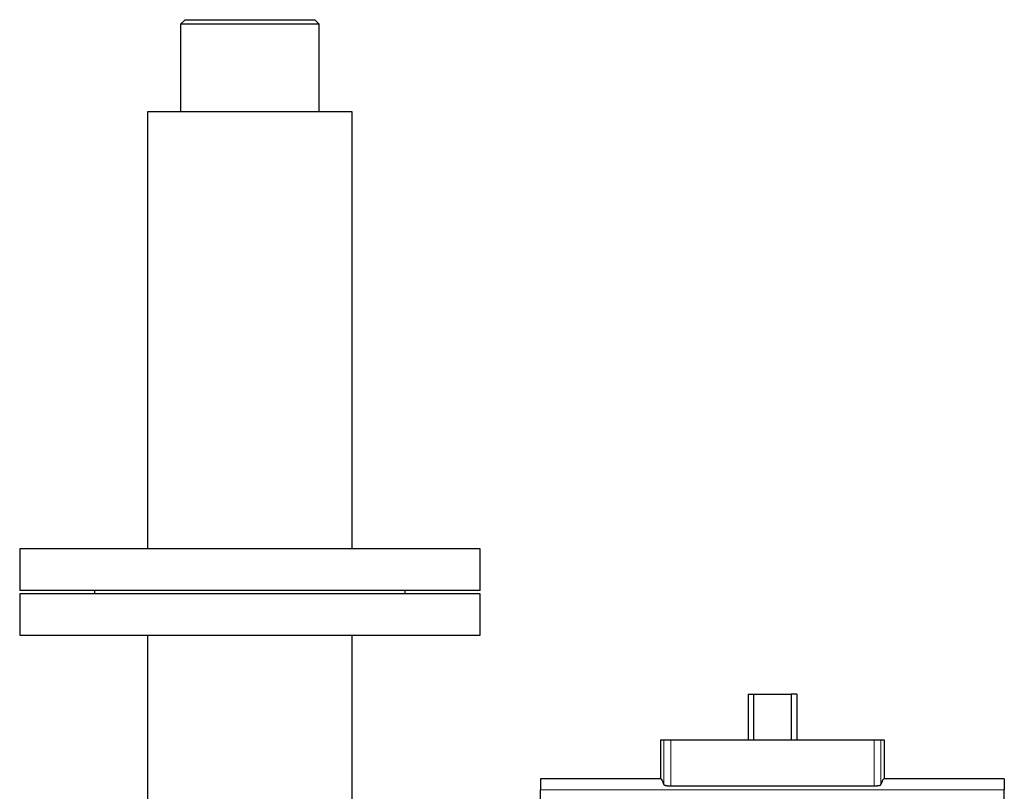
# Model space of a CAD drawing. Header units: inches. Extents: x 0 to 20790, y -12 to 14700.
# Tile 100 of 256: x 1450 to 1877, y 12234 to 12569. Entities that reach past the tile are written whole.
import ezdxf

# ---------------------------------------------------------------- set-up
doc = ezdxf.new("R2010")
doc.units = ezdxf.units.IN
doc.layers.add('1', color=7, linetype='Continuous', true_color=0xffffff)

msp = doc.modelspace()

# ---------------------------------------------------------------- linework, layer by layer
at = {"layer": '1', "color": 2, "linetype": 'Continuous', "lineweight": 25}
for p, q in [((1521.408, 12568.963), (1519.408, 12566.963)), ((1521.408, 12568.963), (1577.708, 12568.963)), ((1579.708, 12566.963), (1577.708, 12568.963)), ((1519.408, 12566.963), (1519.408, 12528.963)), ((1579.708, 12566.963), (1519.408, 12566.963)), ((1579.708, 12528.963), (1579.708, 12566.963)), ((1505.108, 12528.963), (1505.108, 12434.963)), ((1541.745, 12528.963), (1505.108, 12528.963)), ((1594.008, 12528.963), (1541.745, 12528.963)), ((1594.008, 12434.963), (1594.008, 12528.963)), ((1505.108, 12434.963), (1505.108, 12338.963)), ((1594.008, 12338.963), (1594.008, 12434.963)), ((1449.558, 12338.963), (1449.558, 12320.963)), ((1649.558, 12338.963), (1449.558, 12338.963)), ((1649.558, 12320.963), (1649.558, 12338.963)), ((1649.558, 12320.963), (1449.558, 12320.963)), ((1449.558, 12319.463), (1449.558, 12301.463)), ((1649.558, 12319.463), (1449.558, 12319.463)), ((1482.058, 12320.963), (1482.058, 12319.463)), ((1617.058, 12319.463), (1617.058, 12320.963)), ((1649.558, 12301.463), (1649.558, 12319.463)), ((1449.558, 12301.463), (1649.558, 12301.463)), ((1505.108, 12301.463), (1505.108, 12129.464)), ((1594.008, 12129.464), (1594.008, 12301.463)), ((1766.007, 12275.913), (1768.374, 12275.913)), ((1766.007, 12275.913), (1766.007, 12255.963)), ((1768.374, 12275.913), (1784.743, 12275.913)), ((1768.374, 12275.913), (1768.374, 12255.963)), ((1787.11, 12275.913), (1784.743, 12275.913)), ((1784.743, 12275.913), (1784.743, 12255.963)), ((1787.11, 12275.913), (1787.11, 12255.963)), ((1727.986, 12255.963), (1729.41, 12255.963)), ((1727.986, 12255.963), (1727.986, 12239.127)), ((1729.41, 12255.963), (1732.401, 12255.963)), ((1732.401, 12255.963), (1820.715, 12255.963)), ((1820.715, 12255.963), (1823.707, 12255.963)), ((1823.707, 12255.963), (1825.131, 12255.963)), ((1825.131, 12255.963), (1825.131, 12239.127)), ((1727.986, 12239.127), (1675.808, 12239.127)), ((1675.808, 12239.127), (1675.808, 12234.242)), ((1877.308, 12239.127), (1825.131, 12239.127)), ((1877.308, 12239.127), (1877.308, 12234.242)), ((1675.808, 12225.953), (1675.808, 12234.242)), ((1732.401, 12236.018), (1820.715, 12236.018)), ((1877.308, 12225.953), (1877.308, 12234.242))]:
    msp.add_line(p, q, dxfattribs=at)
at = {"layer": '1', "color": 110, "linetype": 'Continuous', "lineweight": 13}
for p, q in [((1729.41, 12255.963), (1729.41, 12236.584)), ((1732.401, 12255.963), (1732.401, 12236.018)), ((1820.715, 12255.963), (1820.715, 12236.018)), ((1823.707, 12255.963), (1823.707, 12236.584)), ((1877.308, 12234.242), (1675.808, 12234.242))]:
    msp.add_line(p, q, dxfattribs=at)
at = {"layer": '1', "color": 2, "linetype": 'Continuous', "lineweight": 25}
for centre, start_param, end_param in [((1727.986, 12092.83), 6.096446, 6.2831853), ((1825.131, 12092.83), 0, 0.1867393)]:
    msp.add_ellipse(centre, major_axis=(0, 146.297), ratio=0.0524078, start_param=start_param, end_param=end_param, dxfattribs=at)
for points, knots in [([(1729.41, 12236.584), (1729.414, 12236.566), (1729.424, 12236.548), (1729.445, 12236.521), (1729.453, 12236.512), (1729.471, 12236.495), (1729.481, 12236.486), (1729.515, 12236.459), (1729.542, 12236.441), (1729.588, 12236.415), (1729.605, 12236.407), (1729.64, 12236.39), (1729.659, 12236.381), (1729.718, 12236.356), (1729.762, 12236.339), (1729.833, 12236.315), (1729.858, 12236.306), (1729.909, 12236.291), (1729.936, 12236.283), (1730.018, 12236.26), (1730.135, 12236.23), (1730.264, 12236.202), (1730.367, 12236.182), (1730.419, 12236.173), (1730.474, 12236.163), (1730.51, 12236.157), (1730.529, 12236.154), (1730.623, 12236.139), (1730.777, 12236.116), (1731.023, 12236.087), (1731.195, 12236.071), (1731.328, 12236.059), (1731.373, 12236.056), (1731.464, 12236.049), (1731.509, 12236.046), (1731.647, 12236.038), (1731.832, 12236.029), (1732.02, 12236.023), (1732.209, 12236.019), (1732.305, 12236.018), (1732.401, 12236.018)], [0, 0, 0, 0, 0.0625, 0.0625, 0.09375, 0.09375, 0.125, 0.125, 0.1875, 0.1875, 0.21875, 0.21875, 0.25, 0.25, 0.3125, 0.3125, 0.34375, 0.34375, 0.375, 0.375, 0.4375, 0.5, 0.5, 0.53125, 0.546875, 0.546875, 0.5625, 0.5625, 0.625, 0.6875, 0.75, 0.75, 0.78125, 0.78125, 0.8125, 0.8125, 0.875, 0.9375, 0.9375, 1, 1, 1, 1]), ([(1820.715, 12236.018), (1820.812, 12236.018), (1820.908, 12236.019), (1821.097, 12236.023), (1821.286, 12236.029), (1821.471, 12236.038), (1821.609, 12236.046), (1821.655, 12236.05), (1821.745, 12236.056), (1821.79, 12236.06), (1821.924, 12236.071), (1822.011, 12236.079), (1822.139, 12236.093), (1822.181, 12236.098), (1822.264, 12236.108), (1822.304, 12236.113), (1822.424, 12236.129), (1822.578, 12236.151), (1822.72, 12236.177), (1822.823, 12236.197), (1822.856, 12236.203), (1822.905, 12236.214), (1822.922, 12236.218), (1822.954, 12236.225), (1823.032, 12236.243), (1823.163, 12236.276), (1823.315, 12236.324), (1823.401, 12236.357), (1823.45, 12236.378), (1823.46, 12236.382), (1823.479, 12236.391), (1823.506, 12236.404), (1823.531, 12236.417), (1823.577, 12236.443), (1823.629, 12236.477), (1823.665, 12236.513), (1823.693, 12236.548), (1823.702, 12236.566), (1823.707, 12236.584)], [0, 0, 0, 0, 0.0625, 0.0625, 0.125, 0.1875, 0.1875, 0.21875, 0.21875, 0.25, 0.25, 0.3125, 0.3125, 0.34375, 0.34375, 0.375, 0.375, 0.4375, 0.5, 0.5, 0.53125, 0.53125, 0.546875, 0.546875, 0.5625, 0.625, 0.6875, 0.75, 0.75, 0.765625, 0.765625, 0.78125, 0.8125, 0.8125, 0.875, 0.9375, 0.9375, 1, 1, 1, 1])]:
    msp.add_open_spline(points, degree=3, knots=knots, dxfattribs=at)

doc.saveas('drawing.dxf')
